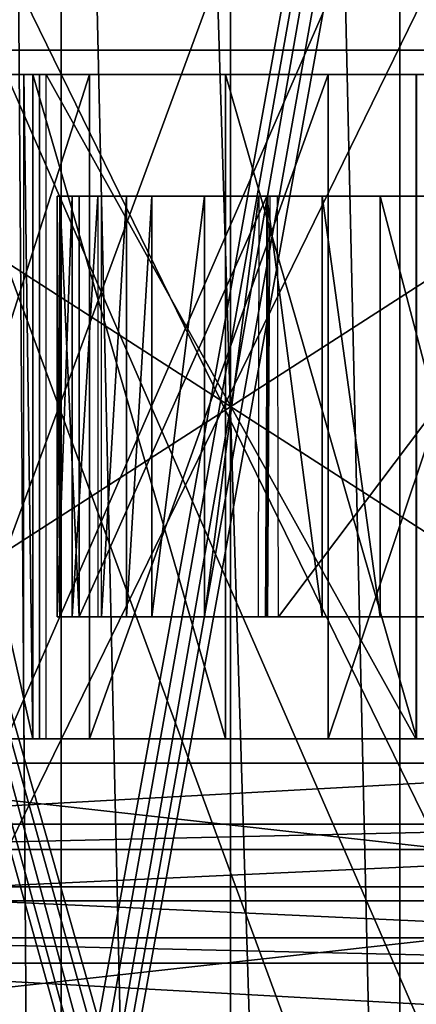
# Model space of a CAD drawing. Header units: millimetres. Extents: x -52 to 137, y -753 to 253.
# Tile 27 of 100: x -10 to 8, y -527 to -483. Entities that reach past the tile are written whole.
import ezdxf

# ---------------------------------------------------------------- set-up
doc = ezdxf.new("R2010")
doc.units = ezdxf.units.MM
doc.header["$LTSCALE"] = 65.185185
for name, color, linetype in [('270', 7, 'CONTINUOUS'), ('271', 7, 'CONTINUOUS'), ('272', 7, 'CONTINUOUS'), ('273', 7, 'CONTINUOUS'), ('287', 7, 'CONTINUOUS'), ('289', 7, 'CONTINUOUS'), ('517', 7, 'CONTINUOUS'), ('518', 7, 'CONTINUOUS'), ('538', 7, 'CONTINUOUS'), ('541', 7, 'CONTINUOUS'), ('542', 7, 'CONTINUOUS'), ('544', 7, 'CONTINUOUS'), ('545', 7, 'CONTINUOUS'), ('548', 7, 'CONTINUOUS'), ('550', 7, 'CONTINUOUS'), ('567', 7, 'CONTINUOUS'), ('569', 7, 'CONTINUOUS'), ('583', 7, 'CONTINUOUS'), ('587', 7, 'CONTINUOUS'), ('593', 7, 'CONTINUOUS'), ('596', 7, 'CONTINUOUS'), ('624', 7, 'CONTINUOUS'), ('625', 7, 'CONTINUOUS'), ('626', 7, 'CONTINUOUS'), ('637', 7, 'CONTINUOUS'), ('638', 7, 'CONTINUOUS'), ('639', 7, 'CONTINUOUS'), ('640', 7, 'CONTINUOUS'), ('646', 7, 'CONTINUOUS'), ('670', 7, 'CONTINUOUS'), ('671', 7, 'CONTINUOUS'), ('672', 7, 'CONTINUOUS')]:
    doc.layers.add(name, color=color, linetype=linetype)

msp = doc.modelspace()

# ---------------------------------------------------------------- linework, layer by layer
at = {"layer": '270', "color": 7, "linetype": 'Continuous'}
for points in [[(0, -253.17, 39.804), (-11.231, -253.17, 35.689), (0, -747.32, 39.804), (0, -253.17, 39.804)], [(0, -747.32, 39.804), (-11.231, -253.17, 35.689), (-11.231, -747.32, 35.689), (0, -747.32, 39.804)], [(11.231, -253.17, 35.689), (0, -253.17, 39.804), (11.231, -747.32, 35.689), (11.231, -253.17, 35.689)], [(11.231, -747.32, 35.689), (0, -253.17, 39.804), (0, -747.32, 39.804), (11.231, -747.32, 35.689)]]:
    msp.add_3dface(points, dxfattribs=at)
at = {"layer": '271', "color": 7, "linetype": 'Continuous'}
for points in [[(11.231, -253.17, 35.689), (11.231, -747.32, 35.689), (7.64, -253.17, 27.704), (11.231, -253.17, 35.689)], [(7.64, -253.17, 27.704), (11.231, -747.32, 35.689), (7.64, -747.32, 27.704), (7.64, -253.17, 27.704)]]:
    msp.add_3dface(points, dxfattribs=at)
at = {"layer": '272', "color": 7, "linetype": 'Continuous'}
for points in [[(7.64, -253.17, 27.704), (7.64, -747.32, 27.704), (-7.64, -253.17, 27.704), (7.64, -253.17, 27.704)], [(-7.64, -253.17, 27.704), (7.64, -747.32, 27.704), (-7.64, -747.32, 27.704), (-7.64, -253.17, 27.704)]]:
    msp.add_3dface(points, dxfattribs=at)
at = {"layer": '273', "color": 7, "linetype": 'Continuous'}
for points in [[(-11.231, -747.32, 35.689), (-11.231, -253.17, 35.689), (-7.64, -747.32, 27.704), (-11.231, -747.32, 35.689)], [(-11.231, -253.17, 35.689), (-7.64, -253.17, 27.704), (-7.64, -747.32, 27.704), (-11.231, -253.17, 35.689)]]:
    msp.add_3dface(points, dxfattribs=at)
at = {"layer": '287', "color": 7, "linetype": 'Continuous'}
for points in [[(-29.5, -449.5, -119.36), (-28.791, -449.872, -119.36), (26.5, -651.575, -119.36), (-29.5, -449.5, -119.36)], [(-26.5, -651.575, -119.36), (-29.5, -449.5, -119.36), (26.5, -651.575, -119.36), (-26.5, -651.575, -119.36)], [(-28.791, -449.872, -119.36), (-28, -450, -119.36), (26.5, -651.575, -119.36), (-28.791, -449.872, -119.36)], [(28, -450, -119.36), (29.5, -652.815, -119.36), (-28, -450, -119.36), (28, -450, -119.36)], [(-28, -450, -119.36), (29.5, -652.815, -119.36), (28.123, -651.898, -119.36), (-28, -450, -119.36)], [(26.5, -651.575, -119.36), (-28, -450, -119.36), (28.123, -651.898, -119.36), (26.5, -651.575, -119.36)]]:
    msp.add_3dface(points, dxfattribs=at)
at = {"layer": '289', "color": 7, "linetype": 'Continuous'}
for points in [[(28.5, -347.92, -114.36), (27.531, -348.293, -114.36), (-26.5, -651.575, -114.36), (28.5, -347.92, -114.36)], [(28.5, -347.92, -114.36), (-26.5, -651.575, -114.36), (26.5, -651.575, -114.36), (28.5, -347.92, -114.36)], [(-27.531, -651.702, -114.36), (26.5, -348.42, -114.36), (-28.5, -652.075, -114.36), (-27.531, -651.702, -114.36)], [(-28.5, -652.075, -114.36), (26.5, -348.42, -114.36), (-26.5, -348.42, -114.36), (-28.5, -652.075, -114.36)], [(-26.5, -651.575, -114.36), (26.5, -348.42, -114.36), (-27.531, -651.702, -114.36), (-26.5, -651.575, -114.36)], [(27.531, -348.293, -114.36), (26.5, -348.42, -114.36), (-26.5, -651.575, -114.36), (27.531, -348.293, -114.36)]]:
    msp.add_3dface(points, dxfattribs=at)
at = {"layer": '517', "color": 7, "linetype": 'Continuous'}
for points in [[(-30.5, -561.804, -159.998), (-30.5, -438.196, -159.998), (15, -561.804, -159.998), (-30.5, -561.804, -159.998)], [(-30.5, -438.196, -159.998), (25, -448.196, -159.998), (25, -551.804, -159.998), (-30.5, -438.196, -159.998)], [(15, -561.804, -159.998), (-30.5, -438.196, -159.998), (22.07, -558.874, -159.998), (15, -561.804, -159.998)], [(22.07, -558.874, -159.998), (-30.5, -438.196, -159.998), (25, -551.804, -159.998), (22.07, -558.874, -159.998)]]:
    msp.add_3dface(points, dxfattribs=at)
at = {"layer": '518', "color": 7, "linetype": 'Continuous'}
for points in [[(-30.5, -438.196, -156.998), (-30.5, -561.804, -156.998), (15, -438.196, -156.998), (-30.5, -438.196, -156.998)], [(15, -438.196, -156.998), (-30.5, -561.804, -156.998), (22.07, -441.126, -156.998), (15, -438.196, -156.998)], [(-30.5, -561.804, -156.998), (25, -448.196, -156.998), (22.07, -441.126, -156.998), (-30.5, -561.804, -156.998)], [(25, -448.196, -156.998), (-30.5, -561.804, -156.998), (25, -551.804, -156.998), (25, -448.196, -156.998)]]:
    msp.add_3dface(points, dxfattribs=at)
at = {"layer": '538', "linetype": 'Continuous'}
for points in [[(-25, -483.9, -188.998), (25, -483.9, -188.998), (-25, -516.1, -188.998), (-25, -483.9, -188.998)], [(-25, -516.1, -188.998), (25, -483.9, -188.998), (25, -516.1, -188.998), (-25, -516.1, -188.998)]]:
    msp.add_3dface(points, dxfattribs=at)
at = {"layer": '541', "linetype": 'Continuous'}
for points in [[(-25, -516.1, -188.998), (25, -516.1, -188.998), (25, -521.685, -186.683), (-25, -516.1, -188.998)], [(-25, -516.1, -188.998), (25, -521.685, -186.683), (-25, -521.685, -186.683), (-25, -516.1, -188.998)], [(25, -521.685, -186.683), (25, -524, -181.098), (-25, -521.685, -186.683), (25, -521.685, -186.683)], [(25, -524, -181.098), (-25, -524, -181.098), (-25, -521.685, -186.683), (25, -524, -181.098)]]:
    msp.add_3dface(points, dxfattribs=at)
at = {"layer": '542', "linetype": 'Continuous'}
for points in [[(-25, -524, -181.098), (25, -524, -181.098), (-25, -524, -167.898), (-25, -524, -181.098)], [(-25, -524, -167.898), (25, -524, -181.098), (25, -524, -167.898), (-25, -524, -167.898)]]:
    msp.add_3dface(points, dxfattribs=at)
at = {"layer": '544', "linetype": 'Continuous'}
for points in [[(25, -520, -181.098), (-25, -520, -181.098), (25, -520, -167.898), (25, -520, -181.098)], [(-25, -520, -181.098), (-25, -520, -167.898), (25, -520, -167.898), (-25, -520, -181.098)]]:
    msp.add_3dface(points, dxfattribs=at)
at = {"layer": '545', "linetype": 'Continuous'}
for points in [[(25, -518.858, -183.855), (25, -516.1, -184.998), (-25, -518.858, -183.855), (25, -518.858, -183.855)], [(-25, -518.858, -183.855), (25, -516.1, -184.998), (-25, -516.1, -184.998), (-25, -518.858, -183.855)], [(25, -520, -181.098), (25, -518.858, -183.855), (-25, -520, -181.098), (25, -520, -181.098)], [(-25, -520, -181.098), (25, -518.858, -183.855), (-25, -518.858, -183.855), (-25, -520, -181.098)]]:
    msp.add_3dface(points, dxfattribs=at)
at = {"layer": '548', "linetype": 'Continuous'}
for points in [[(25, -516.1, -184.998), (25, -483.9, -184.998), (-25, -483.9, -184.998), (25, -516.1, -184.998)], [(-25, -516.1, -184.998), (25, -516.1, -184.998), (-25, -483.9, -184.998), (-25, -516.1, -184.998)]]:
    msp.add_3dface(points, dxfattribs=at)
at = {"layer": '550', "linetype": 'Continuous'}
for points in [[(25, -483.9, -188.998), (-25, -483.9, -188.998), (-25, -478.315, -186.683), (25, -483.9, -188.998)], [(25, -483.9, -188.998), (-25, -478.315, -186.683), (25, -478.315, -186.683), (25, -483.9, -188.998)]]:
    msp.add_3dface(points, dxfattribs=at)
at = {"layer": '567', "linetype": 'Continuous'}
for points in [[(25, -520, -167.898), (-25, -520, -167.898), (-25, -522.315, -162.313), (25, -520, -167.898)], [(25, -522.315, -162.313), (25, -520, -167.898), (-25, -522.315, -162.313), (25, -522.315, -162.313)], [(25, -527.9, -159.998), (25, -522.315, -162.313), (-25, -527.9, -159.998), (25, -527.9, -159.998)], [(-25, -527.9, -159.998), (25, -522.315, -162.313), (-25, -522.315, -162.313), (-25, -527.9, -159.998)]]:
    msp.add_3dface(points, dxfattribs=at)
at = {"layer": '569', "linetype": 'Continuous'}
for points in [[(-25, -524, -167.898), (25, -524, -167.898), (25, -525.142, -165.14), (-25, -524, -167.898)], [(-25, -524, -167.898), (25, -525.142, -165.14), (-25, -525.142, -165.14), (-25, -524, -167.898)], [(25, -525.142, -165.14), (25, -527.9, -163.998), (-25, -525.142, -165.14), (25, -525.142, -165.14)], [(25, -527.9, -163.998), (-25, -527.9, -163.998), (-25, -525.142, -165.14), (25, -527.9, -163.998)]]:
    msp.add_3dface(points, dxfattribs=at)
at = {"layer": '583', "linetype": 'Continuous'}
for points in [[(-15.703, -485, -274.324), (-8.93, -485, -280.2), (-27.941, -485, -273.676), (-15.703, -485, -274.324)], [(-27.941, -485, -273.676), (-8.93, -485, -280.2), (-23.427, -485, -283.628), (-27.941, -485, -273.676)], [(-8.93, -485, -280.2), (-0.217, -485, -282.316), (-23.427, -485, -283.628), (-8.93, -485, -280.2)], [(-23.427, -485, -283.628), (-0.217, -485, -282.316), (23.633, -485, -292.447), (-23.427, -485, -283.628)], [(-15.976, -485, -291.582), (-23.427, -485, -283.628), (23.633, -485, -292.447), (-15.976, -485, -291.582)], [(19.409, -485, -190.806), (32.501, -485, -199.591), (-21.059, -485, -191.998), (19.409, -485, -190.806)], [(-21.059, -485, -191.998), (32.501, -485, -199.591), (8.373, -485, -199.498), (-21.059, -485, -191.998)], [(-21.058, -485, -189.999), (19.409, -485, -190.806), (-21.059, -485, -191.998), (-21.058, -485, -189.999)], [(-9.544, -485, -202.091), (-21.059, -485, -191.998), (-9.327, -485, -201.998), (-9.544, -485, -202.091)], [(-9.327, -485, -201.998), (-21.059, -485, -191.998), (-8.927, -485, -201.998), (-9.327, -485, -201.998)], [(-8.927, -485, -201.998), (-21.059, -485, -191.998), (-8.72, -485, -201.915), (-8.927, -485, -201.998)], [(-8.72, -485, -201.915), (-21.059, -485, -191.998), (-8.627, -485, -201.698), (-8.72, -485, -201.915)], [(-8.627, -485, -201.698), (-21.059, -485, -191.998), (-8.627, -485, -199.798), (-8.627, -485, -201.698)], [(-8.627, -485, -199.798), (-21.059, -485, -191.998), (-8.544, -485, -199.591), (-8.627, -485, -199.798)], [(-8.544, -485, -199.591), (-21.059, -485, -191.998), (-8.327, -485, -199.498), (-8.544, -485, -199.591)], [(-8.327, -485, -199.498), (-21.059, -485, -191.998), (8.373, -485, -199.498), (-8.327, -485, -199.498)], [(16.68, -485, -189.461), (19.409, -485, -190.806), (-21.058, -485, -189.999), (16.68, -485, -189.461)], [(-19.327, -485, -188.998), (16.68, -485, -189.461), (-21.058, -485, -189.999), (-19.327, -485, -188.998)], [(13.673, -485, -188.998), (16.68, -485, -189.461), (-19.327, -485, -188.998), (13.673, -485, -188.998)], [(-6.364, -485, -296.721), (-15.976, -485, -291.582), (23.633, -485, -292.447), (-6.364, -485, -296.721)], [(4.418, -485, -298.505), (-6.364, -485, -296.721), (14.491, -485, -296.954), (4.418, -485, -298.505)], [(14.491, -485, -296.954), (-6.364, -485, -296.721), (23.633, -485, -292.447), (14.491, -485, -296.954)], [(-0.217, -485, -282.316), (8.408, -485, -280.245), (23.633, -485, -292.447), (-0.217, -485, -282.316)], [(8.373, -485, -199.498), (32.501, -485, -199.591), (8.58, -485, -199.58), (8.373, -485, -199.498)]]:
    msp.add_3dface(points, dxfattribs=at)
at = {"layer": '587', "linetype": 'Continuous'}
for points in [[(-8.93, -485, -280.2), (-15.703, -485, -274.324), (-8.93, -515, -280.2), (-8.93, -485, -280.2)], [(-8.93, -515, -280.2), (-15.703, -485, -274.324), (-15.703, -515, -274.324), (-8.93, -515, -280.2)], [(-0.217, -485, -282.316), (-8.93, -485, -280.2), (-0.217, -515, -282.316), (-0.217, -485, -282.316)], [(-0.217, -515, -282.316), (-8.93, -485, -280.2), (-8.93, -515, -280.2), (-0.217, -515, -282.316)], [(8.408, -485, -280.245), (-0.217, -485, -282.316), (8.408, -515, -280.245), (8.408, -485, -280.245)], [(8.408, -515, -280.245), (-0.217, -485, -282.316), (-0.217, -515, -282.316), (8.408, -515, -280.245)]]:
    msp.add_3dface(points, dxfattribs=at)
at = {"layer": '593', "linetype": 'Continuous'}
for points in [[(-15.976, -485, -291.582), (-6.364, -485, -296.721), (-15.975, -515, -291.583), (-15.976, -485, -291.582)], [(-15.975, -515, -291.583), (-6.364, -485, -296.721), (-6.363, -515, -296.721), (-15.975, -515, -291.583)], [(-6.364, -485, -296.721), (4.418, -485, -298.505), (-6.363, -515, -296.721), (-6.364, -485, -296.721)], [(-6.363, -515, -296.721), (4.418, -485, -298.505), (4.418, -515, -298.505), (-6.363, -515, -296.721)], [(4.418, -485, -298.505), (14.491, -485, -296.954), (4.418, -515, -298.505), (4.418, -485, -298.505)], [(4.418, -515, -298.505), (14.491, -485, -296.954), (14.491, -515, -296.954), (4.418, -515, -298.505)]]:
    msp.add_3dface(points, dxfattribs=at)
at = {"layer": '596', "linetype": 'Continuous'}
for points in [[(-0.217, -515, -282.316), (-8.93, -515, -280.2), (-23.427, -515, -283.628), (-0.217, -515, -282.316)], [(-0.217, -515, -282.316), (-23.427, -515, -283.628), (-15.975, -515, -291.583), (-0.217, -515, -282.316)], [(-8.93, -515, -280.2), (-15.703, -515, -274.324), (-23.427, -515, -283.628), (-8.93, -515, -280.2)], [(-8.534, -515, -199.58), (-8.327, -515, -199.498), (-21.059, -515, -191.998), (-8.534, -515, -199.58)], [(-21.059, -515, -191.998), (-8.327, -515, -199.498), (19.409, -515, -190.806), (-21.059, -515, -191.998)], [(-14.01, -515, -203.728), (-8.534, -515, -199.58), (-21.059, -515, -191.998), (-14.01, -515, -203.728)], [(-21.057, -515, -189.998), (-21.059, -515, -191.998), (19.409, -515, -190.806), (-21.057, -515, -189.998)], [(-19.327, -515, -188.998), (-21.057, -515, -189.998), (13.673, -515, -188.998), (-19.327, -515, -188.998)], [(13.673, -515, -188.998), (-21.057, -515, -189.998), (16.68, -515, -189.461), (13.673, -515, -188.998)], [(16.68, -515, -189.461), (-21.057, -515, -189.998), (19.409, -515, -190.806), (16.68, -515, -189.461)], [(46.864, -515, -276.18), (-0.217, -515, -282.316), (-15.975, -515, -291.583), (46.864, -515, -276.18)], [(23.633, -515, -292.447), (46.864, -515, -276.18), (-15.975, -515, -291.583), (23.633, -515, -292.447)], [(23.633, -515, -292.447), (-15.975, -515, -291.583), (-6.363, -515, -296.721), (23.633, -515, -292.447)], [(-8.627, -515, -199.798), (-8.534, -515, -199.58), (-14.01, -515, -203.728), (-8.627, -515, -199.798)], [(-8.627, -515, -201.698), (-8.627, -515, -199.798), (-14.01, -515, -203.728), (-8.627, -515, -201.698)], [(-9.327, -515, -201.998), (-8.627, -515, -201.698), (-14.01, -515, -203.728), (-9.327, -515, -201.998)], [(-9.534, -515, -202.08), (-9.327, -515, -201.998), (-14.01, -515, -203.728), (-9.534, -515, -202.08)], [(-8.709, -515, -201.905), (-8.627, -515, -201.698), (-9.327, -515, -201.998), (-8.709, -515, -201.905)], [(-8.927, -515, -201.998), (-8.709, -515, -201.905), (-9.327, -515, -201.998), (-8.927, -515, -201.998)], [(-8.327, -515, -199.498), (8.373, -515, -199.498), (19.409, -515, -190.806), (-8.327, -515, -199.498)], [(23.633, -515, -292.447), (-6.363, -515, -296.721), (14.491, -515, -296.954), (23.633, -515, -292.447)], [(-6.363, -515, -296.721), (4.418, -515, -298.505), (14.491, -515, -296.954), (-6.363, -515, -296.721)], [(8.408, -515, -280.245), (-0.217, -515, -282.316), (46.864, -515, -276.18), (8.408, -515, -280.245)], [(8.373, -515, -199.498), (8.591, -515, -199.591), (19.409, -515, -190.806), (8.373, -515, -199.498)]]:
    msp.add_3dface(points, dxfattribs=at)
at = {"layer": '624', "linetype": 'Continuous'}
for points in [[(-8.327, -485, -199.498), (8.373, -485, -199.498), (8.373, -515, -199.498), (-8.327, -485, -199.498)], [(-8.327, -485, -199.498), (8.373, -515, -199.498), (-8.327, -515, -199.498), (-8.327, -485, -199.498)]]:
    msp.add_3dface(points, dxfattribs=at)
at = {"layer": '625', "linetype": 'Continuous'}
for points in [[(-8.627, -485, -201.698), (-8.627, -485, -199.798), (-8.627, -515, -199.798), (-8.627, -485, -201.698)], [(-8.627, -485, -201.698), (-8.627, -515, -199.798), (-8.627, -515, -201.698), (-8.627, -485, -201.698)]]:
    msp.add_3dface(points, dxfattribs=at)
at = {"layer": '626', "linetype": 'Continuous'}
for points in [[(-9.327, -485, -201.998), (-8.927, -485, -201.998), (-8.927, -515, -201.998), (-9.327, -485, -201.998)], [(-9.327, -485, -201.998), (-8.927, -515, -201.998), (-9.327, -515, -201.998), (-9.327, -485, -201.998)]]:
    msp.add_3dface(points, dxfattribs=at)
at = {"layer": '637', "linetype": 'Continuous'}
for points in [[(-7.827, -490.5, -237.905), (-7.704, -490.5, -236.715), (-7.153, -490.5, -238.894), (-7.827, -490.5, -237.905)], [(-7.704, -490.5, -236.715), (-6.834, -490.5, -235.874), (-7.153, -490.5, -238.894), (-7.704, -490.5, -236.715)], [(-7.153, -490.5, -238.894), (-6.834, -490.5, -235.874), (-5.987, -490.5, -239.22), (-7.153, -490.5, -238.894)], [(-6.834, -490.5, -235.874), (1.639, -490.5, -232.155), (-5.987, -490.5, -239.22), (-6.834, -490.5, -235.874)], [(-5.987, -490.5, -239.22), (1.639, -490.5, -232.155), (-5.825, -490.5, -239.199), (-5.987, -490.5, -239.22)], [(-5.825, -490.5, -239.199), (1.639, -490.5, -232.155), (-4.693, -490.5, -239.026), (-5.825, -490.5, -239.199)], [(-4.693, -490.5, -239.026), (1.639, -490.5, -232.155), (-3.555, -490.5, -238.905), (-4.693, -490.5, -239.026)], [(-3.555, -490.5, -238.905), (1.639, -490.5, -232.155), (-1.178, -490.5, -238.826), (-3.555, -490.5, -238.905)], [(-1.178, -490.5, -238.826), (1.639, -490.5, -232.155), (1.28, -490.5, -238.984), (-1.178, -490.5, -238.826)], [(1.28, -490.5, -238.984), (1.639, -490.5, -232.155), (1.467, -490.5, -238.938), (1.28, -490.5, -238.984)], [(1.467, -490.5, -238.938), (1.639, -490.5, -232.155), (1.68, -490.5, -238.784), (1.467, -490.5, -238.938)], [(1.68, -490.5, -238.784), (1.639, -490.5, -232.155), (1.772, -490.5, -238.708), (1.68, -490.5, -238.784)], [(1.772, -490.5, -238.708), (1.639, -490.5, -232.155), (2.131, -490.5, -238.591), (1.772, -490.5, -238.708)], [(2.131, -490.5, -238.591), (1.639, -490.5, -232.155), (4.145, -490.5, -231.294), (2.131, -490.5, -238.591)], [(16.495, -490.5, -245.816), (2.131, -490.5, -238.591), (11.75, -490.5, -231.235), (16.495, -490.5, -245.816)], [(11.75, -490.5, -231.235), (2.131, -490.5, -238.591), (6.759, -490.5, -230.859), (11.75, -490.5, -231.235)], [(6.759, -490.5, -230.859), (2.131, -490.5, -238.591), (4.145, -490.5, -231.294), (6.759, -490.5, -230.859)]]:
    msp.add_3dface(points, dxfattribs=at)
at = {"layer": '638', "linetype": 'Continuous'}
for points in [[(1.639, -490.5, -232.155), (-6.834, -490.5, -235.874), (-6.834, -509.5, -235.874), (1.639, -490.5, -232.155)], [(1.639, -490.5, -232.155), (-6.834, -509.5, -235.874), (1.639, -509.5, -232.155), (1.639, -490.5, -232.155)]]:
    msp.add_3dface(points, dxfattribs=at)
at = {"layer": '639', "linetype": 'Continuous'}
for points in [[(-7.827, -509.5, -237.906), (-7.152, -509.5, -238.895), (-7.704, -509.5, -236.715), (-7.827, -509.5, -237.906)], [(-7.152, -509.5, -238.895), (-6.834, -509.5, -235.874), (-7.704, -509.5, -236.715), (-7.152, -509.5, -238.895)], [(-5.987, -509.5, -239.22), (-6.834, -509.5, -235.874), (-7.152, -509.5, -238.895), (-5.987, -509.5, -239.22)], [(1.639, -509.5, -232.155), (-6.834, -509.5, -235.874), (2.164, -509.5, -238.6), (1.639, -509.5, -232.155)], [(2.164, -509.5, -238.6), (-6.834, -509.5, -235.874), (2.049, -509.5, -238.596), (2.164, -509.5, -238.6)], [(2.049, -509.5, -238.596), (-6.834, -509.5, -235.874), (1.671, -509.5, -238.792), (2.049, -509.5, -238.596)], [(1.671, -509.5, -238.792), (-6.834, -509.5, -235.874), (1.579, -509.5, -238.867), (1.671, -509.5, -238.792)], [(1.579, -509.5, -238.867), (-6.834, -509.5, -235.874), (1.251, -509.5, -238.982), (1.579, -509.5, -238.867)], [(1.251, -509.5, -238.982), (-6.834, -509.5, -235.874), (-1.176, -509.5, -238.826), (1.251, -509.5, -238.982)], [(-1.176, -509.5, -238.826), (-6.834, -509.5, -235.874), (-3.555, -509.5, -238.905), (-1.176, -509.5, -238.826)], [(-3.555, -509.5, -238.905), (-6.834, -509.5, -235.874), (-4.693, -509.5, -239.026), (-3.555, -509.5, -238.905)], [(-4.693, -509.5, -239.026), (-6.834, -509.5, -235.874), (-5.825, -509.5, -239.199), (-4.693, -509.5, -239.026)], [(-5.825, -509.5, -239.199), (-6.834, -509.5, -235.874), (-5.987, -509.5, -239.22), (-5.825, -509.5, -239.199)], [(4.145, -509.5, -231.294), (1.639, -509.5, -232.155), (16.495, -509.5, -245.815), (4.145, -509.5, -231.294)], [(16.495, -509.5, -245.815), (1.639, -509.5, -232.155), (2.164, -509.5, -238.6), (16.495, -509.5, -245.815)], [(6.759, -509.5, -230.859), (4.145, -509.5, -231.294), (16.495, -509.5, -245.815), (6.759, -509.5, -230.859)], [(11.75, -509.5, -231.235), (6.759, -509.5, -230.859), (16.495, -509.5, -245.815), (11.75, -509.5, -231.235)]]:
    msp.add_3dface(points, dxfattribs=at)
at = {"layer": '640', "linetype": 'Continuous'}
for points in [[(4.145, -490.5, -231.294), (1.639, -490.5, -232.155), (4.145, -509.5, -231.294), (4.145, -490.5, -231.294)], [(1.639, -490.5, -232.155), (1.639, -509.5, -232.155), (4.145, -509.5, -231.294), (1.639, -490.5, -232.155)], [(6.759, -490.5, -230.859), (4.145, -490.5, -231.294), (6.759, -509.5, -230.859), (6.759, -490.5, -230.859)], [(4.145, -490.5, -231.294), (4.145, -509.5, -231.294), (6.759, -509.5, -230.859), (4.145, -490.5, -231.294)], [(11.75, -490.5, -231.235), (6.759, -490.5, -230.859), (11.75, -509.5, -231.235), (11.75, -490.5, -231.235)], [(6.759, -490.5, -230.859), (6.759, -509.5, -230.859), (11.75, -509.5, -231.235), (6.759, -490.5, -230.859)]]:
    msp.add_3dface(points, dxfattribs=at)
at = {"layer": '646', "linetype": 'Continuous'}
for points in [[(2.131, -490.5, -238.591), (16.495, -490.5, -245.816), (2.164, -509.5, -238.6), (2.131, -490.5, -238.591)], [(16.495, -490.5, -245.816), (16.495, -509.5, -245.815), (2.164, -509.5, -238.6), (16.495, -490.5, -245.816)]]:
    msp.add_3dface(points, dxfattribs=at)
at = {"layer": '670', "linetype": 'Continuous'}
for points in [[(1.68, -490.5, -238.784), (1.671, -509.5, -238.792), (1.579, -509.5, -238.867), (1.68, -490.5, -238.784)], [(1.68, -490.5, -238.784), (1.772, -490.5, -238.708), (1.671, -509.5, -238.792), (1.68, -490.5, -238.784)]]:
    msp.add_3dface(points, dxfattribs=at)
at = {"layer": '671', "linetype": 'Continuous'}
for points in [[(-5.825, -490.5, -239.199), (-4.693, -490.5, -239.026), (-5.825, -509.5, -239.199), (-5.825, -490.5, -239.199)], [(-4.693, -490.5, -239.026), (-4.693, -509.5, -239.026), (-5.825, -509.5, -239.199), (-4.693, -490.5, -239.026)], [(-4.693, -490.5, -239.026), (-3.555, -490.5, -238.905), (-4.693, -509.5, -239.026), (-4.693, -490.5, -239.026)], [(-3.555, -490.5, -238.905), (-3.555, -509.5, -238.905), (-4.693, -509.5, -239.026), (-3.555, -490.5, -238.905)], [(-3.555, -490.5, -238.905), (-1.178, -490.5, -238.826), (-3.555, -509.5, -238.905), (-3.555, -490.5, -238.905)], [(-1.178, -490.5, -238.826), (-1.176, -509.5, -238.826), (-3.555, -509.5, -238.905), (-1.178, -490.5, -238.826)], [(-1.178, -490.5, -238.826), (1.28, -490.5, -238.984), (-1.176, -509.5, -238.826), (-1.178, -490.5, -238.826)], [(1.28, -490.5, -238.984), (1.251, -509.5, -238.982), (-1.176, -509.5, -238.826), (1.28, -490.5, -238.984)]]:
    msp.add_3dface(points, dxfattribs=at)
at = {"layer": '672', "linetype": 'Continuous'}
for points in [[(-7.704, -490.5, -236.715), (-7.827, -490.5, -237.905), (-7.704, -509.5, -236.715), (-7.704, -490.5, -236.715)], [(-7.827, -490.5, -237.905), (-7.153, -490.5, -238.894), (-7.827, -509.5, -237.906), (-7.827, -490.5, -237.905)], [(-7.827, -490.5, -237.905), (-7.827, -509.5, -237.906), (-7.704, -509.5, -236.715), (-7.827, -490.5, -237.905)], [(-7.153, -490.5, -238.894), (-7.152, -509.5, -238.895), (-7.827, -509.5, -237.906), (-7.153, -490.5, -238.894)], [(-6.834, -490.5, -235.874), (-7.704, -490.5, -236.715), (-6.834, -509.5, -235.874), (-6.834, -490.5, -235.874)], [(-6.834, -509.5, -235.874), (-7.704, -490.5, -236.715), (-7.704, -509.5, -236.715), (-6.834, -509.5, -235.874)], [(-7.153, -490.5, -238.894), (-5.987, -490.5, -239.22), (-7.152, -509.5, -238.895), (-7.153, -490.5, -238.894)], [(-5.987, -490.5, -239.22), (-5.987, -509.5, -239.22), (-7.152, -509.5, -238.895), (-5.987, -490.5, -239.22)]]:
    msp.add_3dface(points, dxfattribs=at)

doc.saveas('drawing.dxf')
